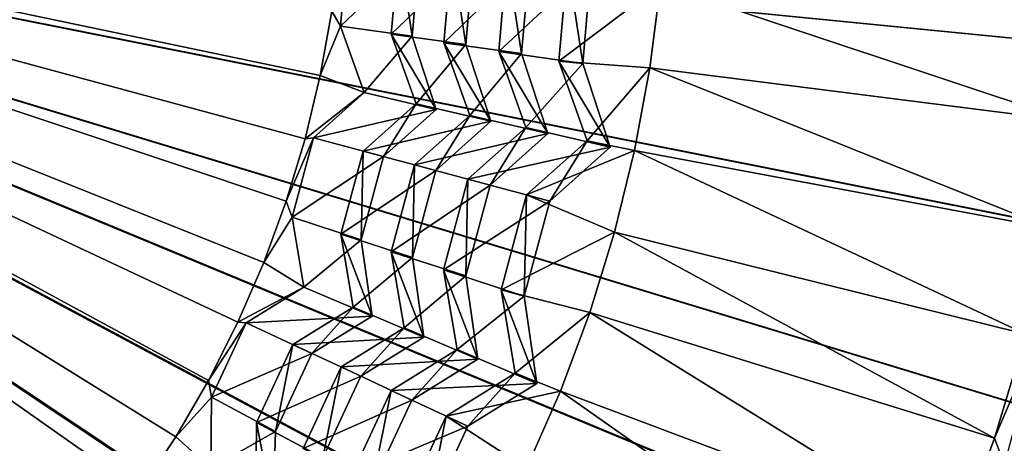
# Model space of a CAD drawing. Extents: x -3.87 to 3.87, y -3.87 to 3.87.
# Tile 56 of 115: x 0.35 to 0.79, y -0.26 to -0.07. Entities that reach past the tile are written whole.
import ezdxf

# ---------------------------------------------------------------- set-up
doc = ezdxf.new("R2010")
doc.units = 0
doc.layers.get('0').update_dxf_attribs({"linetype": 'CONTINUOUS'})

msp = doc.modelspace()

# ---------------------------------------------------------------- linework, layer by layer
for p in [(0.491671, -0.072608, 7.062775), (0.491671, -0.072608, 7.062775), (0.514341, -0.076262, 7.190904), (0.514341, -0.076262, 7.190904), (0.523649, -0.077076, 7.165197), (0.523649, -0.077076, 7.165197), (0.537767, -0.080037, 7.31746), (0.537767, -0.080037, 7.31746), (0.547496, -0.080888, 7.282725), (0.547496, -0.080888, 7.282725), (0.562158, -0.083967, 7.439179), (0.562158, -0.083967, 7.439179), (0.572324, -0.084857, 7.408542), (0.572324, -0.084857, 7.408542), (0.588902, -0.088277, 7.549808), (0.588902, -0.088277, 7.549808), (0.599547, -0.089208, 7.542948), (0.599547, -0.089208, 7.542948), (0.629485, -0.091263, 7.56318), (0.482727, -0.094558, 7.055645), (0.482727, -0.094558, 7.055645), (0.502185, -0.102238, 7.062775), (0.502185, -0.102238, 7.062775), (0.525334, -0.107243, 7.190904), (0.525334, -0.107243, 7.190904), (0.53436, -0.109662, 7.165197), (0.53436, -0.109662, 7.165197), (0.549257, -0.112415, 7.31746), (0.549257, -0.112415, 7.31746), (0.55869, -0.114943, 7.282725), (0.55869, -0.114943, 7.282725), (0.574164, -0.1178, 7.439179), (0.574164, -0.1178, 7.439179), (0.479674, -0.12233, 7.062775), (0.479674, -0.12233, 7.062775), (0.58402, -0.120441, 7.408542), (0.584021, -0.120441, 7.408542), (0.475968, -0.122768, 7.055645), (0.475968, -0.122768, 7.055645), (0.601474, -0.123705, 7.549808), (0.601474, -0.123705, 7.549808), (0.611795, -0.12647, 7.542948), (0.611795, -0.12647, 7.542948), (0.501796, -0.128251, 7.190904), (0.501796, -0.128251, 7.190904), (0.510822, -0.13067, 7.165197), (0.510822, -0.13067, 7.165197), (0.622669, -0.128014, 7.563182), (0.524657, -0.13437, 7.317459), (0.524657, -0.13437, 7.317459), (0.53409, -0.136898, 7.282723), (0.53409, -0.136898, 7.282723), (0.548459, -0.140741, 7.439177), (0.548459, -0.140741, 7.439177), (0.558316, -0.143382, 7.40854), (0.558316, -0.143382, 7.40854), (0.574558, -0.147727, 7.549808), (0.574558, -0.147727, 7.549808), (0.46758, -0.150537, 7.055645), (0.46758, -0.150537, 7.055645), (0.584879, -0.150492, 7.542948), (0.584879, -0.150492, 7.542948), (0.4702, -0.157688, 7.062775), (0.4702, -0.157688, 7.062775), (0.49189, -0.165222, 7.190904), (0.49189, -0.165222, 7.190904), (0.613728, -0.164307, 7.563182), (0.500916, -0.167641, 7.165197), (0.500916, -0.167641, 7.165197), (0.514304, -0.173008, 7.317459), (0.514304, -0.173008, 7.317459), (0.457592, -0.177772, 7.055645), (0.457592, -0.177772, 7.055645), (0.523737, -0.175536, 7.282723), (0.523737, -0.175536, 7.282723), (0.537641, -0.181115, 7.439177), (0.537641, -0.181115, 7.439177), (0.547498, -0.183756, 7.40854), (0.547498, -0.183756, 7.40854), (0.475409, -0.188693, 7.062775), (0.475409, -0.188693, 7.062775), (0.56323, -0.190003, 7.549808), (0.56323, -0.190003, 7.549808), (0.573551, -0.192769, 7.542948), (0.573551, -0.192769, 7.542948), (0.497337, -0.197642, 7.190904), (0.497337, -0.197642, 7.190904), (0.505805, -0.201591, 7.165197), (0.505805, -0.201591, 7.165197), (0.602691, -0.200018, 7.563182), (0.446037, -0.20438, 7.055645), (0.446037, -0.20438, 7.055645), (0.449751, -0.20457, 7.062774), (0.449751, -0.20457, 7.062774), (0.519997, -0.20689, 7.317459), (0.519997, -0.20689, 7.317459), (0.470508, -0.214244, 7.190903), (0.470508, -0.214244, 7.190903), (0.528847, -0.211017, 7.282723), (0.528847, -0.211017, 7.282723), (0.478977, -0.218193, 7.165197), (0.478977, -0.218193, 7.165197), (0.54359, -0.216518, 7.439177), (0.54359, -0.216518, 7.439177), (0.552838, -0.220831, 7.40854), (0.552838, -0.220831, 7.40854), (0.491959, -0.22424, 7.317459), (0.491959, -0.22424, 7.317459), (0.569458, -0.227076, 7.549808), (0.569458, -0.227076, 7.549808), (0.432954, -0.230271, 7.055645), (0.432954, -0.230271, 7.055645), (0.500809, -0.228367, 7.282723), (0.500809, -0.228367, 7.282723), (0.579142, -0.231591, 7.542948), (0.579142, -0.231591, 7.542948), (0.514292, -0.234647, 7.439177), (0.514292, -0.234647, 7.439177), (0.589597, -0.235028, 7.563182), (0.434281, -0.237746, 7.062774), (0.434281, -0.237746, 7.062774), (0.52354, -0.23896, 7.40854), (0.52354, -0.23896, 7.40854), (0.454332, -0.248933, 7.190903), (0.454332, -0.248933, 7.190903), (0.53878, -0.246059, 7.549808), (0.53878, -0.246059, 7.549808), (0.462801, -0.252882, 7.165197), (0.462801, -0.252882, 7.165197), (0.548464, -0.250575, 7.542946), (0.548464, -0.250575, 7.542946), (0.418388, -0.255357, 7.055645), (0.418389, -0.255357, 7.055645), (0.782933, -0.255887, 7.560872)]:
    msp.add_point(p)
for points in [[(0.482727, -0.094558, 7.055645), (0.487834, -0.066002, 7.055645), (-0.005412, 0.007484, 7.055641)], [(0.475968, -0.122768, 7.055645), (0.482727, -0.094558, 7.055645), (-0.005412, 0.007484, 7.055641)], [(0.46758, -0.150537, 7.055645), (0.475968, -0.122768, 7.055645), (-0.005412, 0.007484, 7.055641)], [(0.446037, -0.20438, 7.055645), (0.457592, -0.177772, 7.055645), (-0.005412, 0.007484, 7.055641)], [(0.34635, -0.346008, 7.055645), (0.366308, -0.324957, 7.055645), (-0.005412, 0.007484, 7.055641)], [(0.418389, -0.255357, 7.055645), (0.432954, -0.230271, 7.055645), (-0.005412, 0.007484, 7.055641)], [(0.402389, -0.279555, 7.055645), (0.418389, -0.255357, 7.055645), (-0.005412, 0.007484, 7.055641)], [(0.385009, -0.30278, 7.055645), (0.402389, -0.279555, 7.055645), (-0.005412, 0.007484, 7.055641)], [(0.366308, -0.324957, 7.055645), (0.385009, -0.30278, 7.055645), (-0.005412, 0.007484, 7.055641)], [(0.432954, -0.230271, 7.055645), (0.446037, -0.20438, 7.055645), (-0.005412, 0.007484, 7.055641)], [(0.457592, -0.177772, 7.055645), (0.46758, -0.150537, 7.055645), (-0.005412, 0.007484, 7.055641)], [(1.013763, -0.099937, 4.64179), (-0.000926, 0.000001, 4.641794), (1.018684, 0.000002, 4.64179)], [(0.720048, -0.720973, 4.64179), (-0.000926, 0.000001, 4.641794), (0.787235, -0.646825, 4.64179)], [(0.295048, -0.975695, 4.64179), (-0.000926, 0.000001, 4.641794), (0.389262, -0.941997, 4.64179)], [(0.89828, -0.480634, 4.64179), (-0.000926, 0.000001, 4.641794), (0.941072, -0.390187, 4.64179)], [(0.846849, -0.566464, 4.64179), (-0.000926, 0.000001, 4.641794), (0.89828, -0.480634, 4.64179)], [(0.47971, -0.899205, 4.64179), (-0.000926, 0.000001, 4.641794), (0.565539, -0.847775, 4.64179)], [(0.974769, -0.295972, 4.64179), (-0.000926, 0.000001, 4.641794), (0.999093, -0.198915, 4.64179)], [(0.389262, -0.941997, 4.64179), (-0.000926, 0.000001, 4.641794), (0.47971, -0.899205, 4.64179)], [(0.941072, -0.390187, 4.64179), (-0.000926, 0.000001, 4.641794), (0.974769, -0.295972, 4.64179)], [(0.645901, -0.78816, 4.64179), (-0.000926, 0.000001, 4.641794), (0.720048, -0.720973, 4.64179)], [(0.565539, -0.847775, 4.64179), (-0.000926, 0.000001, 4.641794), (0.645901, -0.78816, 4.64179)], [(0.999093, -0.198915, 4.64179), (-0.000926, 0.000001, 4.641794), (1.013763, -0.099937, 4.64179)], [(0.787235, -0.646825, 4.64179), (-0.000926, 0.000001, 4.641794), (0.846849, -0.566464, 4.64179)], [(1.685208, -0.335207, 8.640915), (1.718223, 0.000002, 8.640915), (0, 0, 8.640915)], [(1.42865, -0.954593, 8.640915), (1.587431, -0.657534, 8.640915), (0, 0, 8.640915)], [(0.954594, -1.42865, 8.640915), (1.214968, -1.214966, 8.640915), (0, 0, 8.640915)], [(0.335209, -1.685207, 8.640915), (0.657536, -1.587431, 8.640915), (0, 0, 8.640915)], [(1.587431, -0.657534, 8.640915), (1.685208, -0.335207, 8.640915), (0, 0, 8.640915)], [(1.214968, -1.214966, 8.640915), (1.42865, -0.954593, 8.640915), (0, 0, 8.640915)], [(0.657536, -1.587431, 8.640915), (0.954594, -1.42865, 8.640915), (0, 0, 8.640915)], [(3.065275, -0.3019, 4.599773), (3.080143, 0.000003, 4.599773), (0.000004, 0, 4.599773)], [(2.177992, -2.177986, 4.599773), (2.380957, -1.953995, 4.599773), (0.000004, 0, 4.599773)], [(0.894112, -2.947474, 4.599773), (1.178724, -2.845676, 4.599773), (0.000004, 0, 4.599773)], [(2.716413, -1.451949, 4.599773), (2.845682, -1.178716, 4.599773), (0.000004, 0, 4.599773)], [(0.60091, -3.020955, 4.599773), (0.894112, -2.947474, 4.599773), (0.000004, 0, 4.599773)], [(2.561047, -1.711232, 4.599773), (2.716413, -1.451949, 4.599773), (0.000004, 0, 4.599773)], [(1.451956, -2.716408, 4.599773), (1.711239, -2.561041, 4.599773), (0.000004, 0, 4.599773)], [(2.947479, -0.894104, 4.599773), (3.020959, -0.600903, 4.599773), (0.000004, 0, 4.599773)], [(1.178724, -2.845676, 4.599773), (1.451956, -2.716408, 4.599773), (0.000004, 0, 4.599773)], [(2.845682, -1.178716, 4.599773), (2.947479, -0.894104, 4.599773), (0.000004, 0, 4.599773)], [(1.954002, -2.380951, 4.599773), (2.177992, -2.177986, 4.599773), (0.000004, 0, 4.599773)], [(1.711239, -2.561041, 4.599773), (1.954002, -2.380951, 4.599773), (0.000004, 0, 4.599773)], [(0.301908, -3.065271, 4.599773), (0.60091, -3.020955, 4.599773), (0.000004, 0, 4.599773)], [(3.020959, -0.600903, 4.599773), (3.065275, -0.3019, 4.599773), (0.000004, 0, 4.599773)], [(2.380957, -1.953995, 4.599773), (2.561047, -1.711232, 4.599773), (0.000004, 0, 4.599773)], [(0.487834, -0.066002, 7.055645), (0.491671, -0.072608, 7.062775), (0.494861, -0.036142, 7.062775)], [(0.491671, -0.072608, 7.062775), (0.526985, -0.038946, 7.165197), (0.494861, -0.036142, 7.062775)], [(0.491671, -0.072608, 7.062775), (0.523649, -0.077076, 7.165197), (0.526985, -0.038946, 7.165197)], [(0.514341, -0.076262, 7.190904), (0.550982, -0.041039, 7.282725), (0.517676, -0.038132, 7.190904)], [(0.523649, -0.077076, 7.165197), (0.514341, -0.076262, 7.190904), (0.517677, -0.038132, 7.190904)], [(0.523649, -0.077076, 7.165197), (0.517677, -0.038132, 7.190904), (0.526985, -0.038946, 7.165197)], [(0.514341, -0.076262, 7.190904), (0.547496, -0.080888, 7.282725), (0.550982, -0.041039, 7.282725)], [(0.537767, -0.080037, 7.31746), (0.575967, -0.043218, 7.408542), (0.541254, -0.040188, 7.31746)], [(0.547496, -0.080888, 7.282725), (0.537767, -0.080037, 7.31746), (0.541254, -0.040188, 7.31746)], [(0.537767, -0.080037, 7.31746), (0.572324, -0.084857, 7.408542), (0.575967, -0.043218, 7.408542)], [(0.547496, -0.080888, 7.282725), (0.541254, -0.040188, 7.31746), (0.550982, -0.041039, 7.282725)], [(0.562158, -0.083967, 7.439179), (0.603361, -0.045607, 7.542948), (0.565801, -0.042329, 7.439179)], [(0.572324, -0.084857, 7.408542), (0.562158, -0.083967, 7.439179), (0.565801, -0.042329, 7.439179)], [(0.572324, -0.084857, 7.408542), (0.565801, -0.042329, 7.439179), (0.575967, -0.043218, 7.408542)], [(0.562158, -0.083967, 7.439179), (0.599547, -0.089208, 7.542948), (0.603361, -0.045607, 7.542948)], [(0.588902, -0.088277, 7.549808), (0.634153, -0.054178, 7.56318), (0.592717, -0.044676, 7.549808)], [(0.599547, -0.089208, 7.542948), (0.588902, -0.088277, 7.549808), (0.592717, -0.044676, 7.549808)], [(0.599547, -0.089208, 7.542948), (0.592717, -0.044676, 7.549808), (0.603361, -0.045607, 7.542948)], [(0.588902, -0.088277, 7.549808), (0.629485, -0.091263, 7.56318), (0.634153, -0.054178, 7.56318)], [(0.634153, -0.054178, 7.56318), (0.629485, -0.091263, 7.56318), (0.81669, -0.114995, 7.56087)], [(0.634153, -0.054178, 7.56318), (0.81669, -0.114995, 7.56087), (0.822421, -0.066988, 7.56087)], [(0.482727, -0.094558, 7.055645), (0.491671, -0.072608, 7.062775), (0.487834, -0.066002, 7.055645)], [(0.482727, -0.094558, 7.055645), (0.502185, -0.102238, 7.062775), (0.491671, -0.072608, 7.062775)], [(0.502185, -0.102238, 7.062775), (0.523649, -0.077076, 7.165197), (0.491671, -0.072608, 7.062775)], [(0.502185, -0.102238, 7.062775), (0.53436, -0.109662, 7.165197), (0.523649, -0.077076, 7.165197)], [(0.525334, -0.107243, 7.190904), (0.547496, -0.080888, 7.282725), (0.514341, -0.076262, 7.190904)], [(0.53436, -0.109662, 7.165197), (0.525334, -0.107243, 7.190904), (0.514341, -0.076262, 7.190904)], [(0.53436, -0.109662, 7.165197), (0.514341, -0.076262, 7.190904), (0.523649, -0.077076, 7.165197)], [(0.525334, -0.107243, 7.190904), (0.55869, -0.114943, 7.282725), (0.547496, -0.080888, 7.282725)], [(0.549257, -0.112415, 7.31746), (0.572324, -0.084857, 7.408542), (0.537767, -0.080037, 7.31746)], [(0.55869, -0.114943, 7.282725), (0.549257, -0.112415, 7.31746), (0.537767, -0.080037, 7.31746)], [(0.55869, -0.114943, 7.282725), (0.537767, -0.080037, 7.31746), (0.547496, -0.080888, 7.282725)], [(0.549257, -0.112415, 7.31746), (0.584021, -0.120441, 7.408542), (0.572324, -0.084857, 7.408542)], [(0.574164, -0.1178, 7.439179), (0.599547, -0.089208, 7.542948), (0.562158, -0.083967, 7.439179)], [(0.58402, -0.120441, 7.408542), (0.574164, -0.1178, 7.439179), (0.562158, -0.083967, 7.439179)], [(0.58402, -0.120441, 7.408542), (0.562158, -0.083967, 7.439179), (0.572324, -0.084857, 7.408542)], [(0.574164, -0.1178, 7.439179), (0.611795, -0.12647, 7.542948), (0.599547, -0.089208, 7.542948)], [(0.601474, -0.123705, 7.549808), (0.629485, -0.091263, 7.56318), (0.588902, -0.088277, 7.549808)], [(0.611795, -0.12647, 7.542948), (0.601474, -0.123705, 7.549808), (0.588902, -0.088277, 7.549808)], [(0.611795, -0.12647, 7.542948), (0.588902, -0.088277, 7.549808), (0.599547, -0.089208, 7.542948)], [(0.601474, -0.123705, 7.549808), (0.622669, -0.128014, 7.563182), (0.629485, -0.091263, 7.56318)], [(0.629485, -0.091263, 7.56318), (0.622669, -0.128014, 7.563182), (0.808178, -0.162587, 7.56087)], [(0.629485, -0.091263, 7.56318), (0.808178, -0.162587, 7.56087), (0.81669, -0.114995, 7.56087)], [(0.475968, -0.122768, 7.055645), (0.502185, -0.102238, 7.062775), (0.482727, -0.094558, 7.055645)], [(0.475968, -0.122768, 7.055645), (0.479674, -0.12233, 7.062775), (0.502185, -0.102238, 7.062775)], [(0.479674, -0.12233, 7.062775), (0.53436, -0.109662, 7.165197), (0.502185, -0.102238, 7.062775)], [(0.501796, -0.128251, 7.190904), (0.55869, -0.114943, 7.282725), (0.525334, -0.107243, 7.190904)], [(0.510822, -0.13067, 7.165197), (0.501796, -0.128251, 7.190904), (0.525334, -0.107243, 7.190904)], [(0.510822, -0.13067, 7.165197), (0.525334, -0.107243, 7.190904), (0.53436, -0.109662, 7.165197)], [(0.479674, -0.12233, 7.062775), (0.510822, -0.13067, 7.165197), (0.53436, -0.109662, 7.165197)], [(0.524657, -0.13437, 7.317459), (0.584021, -0.120441, 7.408542), (0.549257, -0.112415, 7.31746)], [(0.53409, -0.136898, 7.282723), (0.524657, -0.13437, 7.317459), (0.549257, -0.112415, 7.31746)], [(0.53409, -0.136898, 7.282723), (0.549257, -0.112415, 7.31746), (0.55869, -0.114943, 7.282725)], [(0.501796, -0.128251, 7.190904), (0.53409, -0.136898, 7.282723), (0.55869, -0.114943, 7.282725)], [(0.548459, -0.140741, 7.439177), (0.611795, -0.12647, 7.542948), (0.574164, -0.1178, 7.439179)], [(0.558316, -0.143382, 7.40854), (0.548459, -0.140741, 7.439177), (0.574164, -0.1178, 7.439179)], [(0.558316, -0.143382, 7.40854), (0.574164, -0.1178, 7.439179), (0.58402, -0.120441, 7.408542)], [(0.46758, -0.150537, 7.055645), (0.4702, -0.157688, 7.062775), (0.479674, -0.12233, 7.062775)], [(0.46758, -0.150537, 7.055645), (0.479674, -0.12233, 7.062775), (0.475968, -0.122768, 7.055645)], [(0.4702, -0.157688, 7.062775), (0.510822, -0.13067, 7.165197), (0.479674, -0.12233, 7.062775)], [(0.524657, -0.13437, 7.317459), (0.558316, -0.143382, 7.40854), (0.584021, -0.120441, 7.408542)], [(0.548459, -0.140741, 7.439177), (0.584879, -0.150492, 7.542948), (0.611795, -0.12647, 7.542948)], [(0.574558, -0.147727, 7.549808), (0.622669, -0.128014, 7.563182), (0.601474, -0.123705, 7.549808)], [(0.584879, -0.150492, 7.542948), (0.574558, -0.147727, 7.549808), (0.601474, -0.123705, 7.549808)], [(0.584879, -0.150492, 7.542948), (0.601474, -0.123705, 7.549808), (0.611795, -0.12647, 7.542948)], [(0.4702, -0.157688, 7.062775), (0.500916, -0.167641, 7.165197), (0.510822, -0.13067, 7.165197)], [(0.49189, -0.165222, 7.190904), (0.53409, -0.136898, 7.282723), (0.501796, -0.128251, 7.190904)], [(0.500916, -0.167641, 7.165197), (0.49189, -0.165222, 7.190904), (0.501796, -0.128251, 7.190904)], [(0.500916, -0.167641, 7.165197), (0.501796, -0.128251, 7.190904), (0.510822, -0.13067, 7.165197)], [(0.574558, -0.147727, 7.549808), (0.613728, -0.164307, 7.563182), (0.622669, -0.128014, 7.563182)], [(0.796913, -0.209604, 7.56087), (0.622669, -0.128014, 7.563182), (0.613728, -0.164307, 7.563182)], [(0.622669, -0.128014, 7.563182), (0.796913, -0.209604, 7.56087), (0.808178, -0.162587, 7.56087)], [(0.514304, -0.173008, 7.317459), (0.558316, -0.143382, 7.40854), (0.524657, -0.13437, 7.317459)], [(0.523737, -0.175536, 7.282723), (0.514304, -0.173008, 7.317459), (0.524657, -0.13437, 7.317459)], [(0.523737, -0.175536, 7.282723), (0.524657, -0.13437, 7.317459), (0.53409, -0.136898, 7.282723)], [(0.49189, -0.165222, 7.190904), (0.523737, -0.175536, 7.282723), (0.53409, -0.136898, 7.282723)], [(0.514304, -0.173008, 7.317459), (0.547498, -0.183756, 7.40854), (0.558316, -0.143382, 7.40854)], [(0.537641, -0.181115, 7.439177), (0.584879, -0.150492, 7.542948), (0.548459, -0.140741, 7.439177)], [(0.547498, -0.183756, 7.40854), (0.537641, -0.181115, 7.439177), (0.548459, -0.140741, 7.439177)], [(0.547498, -0.183756, 7.40854), (0.548459, -0.140741, 7.439177), (0.558316, -0.143382, 7.40854)], [(0.56323, -0.190003, 7.549808), (0.613728, -0.164307, 7.563182), (0.574558, -0.147727, 7.549808)], [(0.573551, -0.192769, 7.542948), (0.56323, -0.190003, 7.549808), (0.574558, -0.147727, 7.549808)], [(0.573551, -0.192769, 7.542948), (0.574558, -0.147727, 7.549808), (0.584879, -0.150492, 7.542948)], [(0.457592, -0.177772, 7.055645), (0.4702, -0.157688, 7.062775), (0.46758, -0.150537, 7.055645)], [(0.537641, -0.181115, 7.439177), (0.573551, -0.192769, 7.542948), (0.584879, -0.150492, 7.542948)], [(0.457592, -0.177772, 7.055645), (0.475409, -0.188693, 7.062775), (0.4702, -0.157688, 7.062775)], [(0.475409, -0.188693, 7.062775), (0.500916, -0.167641, 7.165197), (0.4702, -0.157688, 7.062775)], [(0.497337, -0.197642, 7.190904), (0.523737, -0.175536, 7.282723), (0.49189, -0.165222, 7.190904)], [(0.505805, -0.201591, 7.165197), (0.497337, -0.197642, 7.190904), (0.49189, -0.165222, 7.190904)], [(0.505805, -0.201591, 7.165197), (0.49189, -0.165222, 7.190904), (0.500916, -0.167641, 7.165197)], [(0.56323, -0.190003, 7.549808), (0.602691, -0.200018, 7.563182), (0.613728, -0.164307, 7.563182)], [(0.782933, -0.255887, 7.560872), (0.613728, -0.164307, 7.563182), (0.602691, -0.200018, 7.563182)], [(0.782933, -0.255887, 7.560872), (0.796913, -0.209604, 7.56087), (0.613728, -0.164307, 7.563182)], [(0.475409, -0.188693, 7.062775), (0.505805, -0.201591, 7.165197), (0.500916, -0.167641, 7.165197)], [(0.519997, -0.20689, 7.317459), (0.547498, -0.183756, 7.40854), (0.514304, -0.173008, 7.317459)], [(0.528847, -0.211017, 7.282723), (0.519997, -0.20689, 7.317459), (0.514304, -0.173008, 7.317459)], [(0.528847, -0.211017, 7.282723), (0.514304, -0.173008, 7.317459), (0.523737, -0.175536, 7.282723)], [(0.446037, -0.20438, 7.055645), (0.475409, -0.188693, 7.062775), (0.457592, -0.177772, 7.055645)], [(0.497337, -0.197642, 7.190904), (0.528847, -0.211017, 7.282723), (0.523737, -0.175536, 7.282723)], [(0.519997, -0.20689, 7.317459), (0.552838, -0.220831, 7.40854), (0.547498, -0.183756, 7.40854)], [(0.54359, -0.216518, 7.439177), (0.573551, -0.192769, 7.542948), (0.537641, -0.181115, 7.439177)], [(0.552838, -0.220831, 7.40854), (0.54359, -0.216518, 7.439177), (0.537641, -0.181115, 7.439177)], [(0.552838, -0.220831, 7.40854), (0.537641, -0.181115, 7.439177), (0.547498, -0.183756, 7.40854)], [(0.446037, -0.20438, 7.055645), (0.449751, -0.20457, 7.062774), (0.475409, -0.188693, 7.062775)], [(0.449751, -0.20457, 7.062774), (0.505805, -0.201591, 7.165197), (0.475409, -0.188693, 7.062775)], [(0.54359, -0.216518, 7.439177), (0.579142, -0.231591, 7.542948), (0.573551, -0.192769, 7.542948)], [(0.569458, -0.227076, 7.549808), (0.602691, -0.200018, 7.563182), (0.56323, -0.190003, 7.549808)], [(0.579142, -0.231591, 7.542948), (0.569458, -0.227076, 7.549808), (0.56323, -0.190003, 7.549808)], [(0.579142, -0.231591, 7.542948), (0.56323, -0.190003, 7.549808), (0.573551, -0.192769, 7.542948)], [(0.449751, -0.20457, 7.062774), (0.478977, -0.218193, 7.165197), (0.505805, -0.201591, 7.165197)], [(0.470508, -0.214244, 7.190903), (0.528847, -0.211017, 7.282723), (0.497337, -0.197642, 7.190904)], [(0.478977, -0.218193, 7.165197), (0.470508, -0.214244, 7.190903), (0.497337, -0.197642, 7.190904)], [(0.478977, -0.218193, 7.165197), (0.497337, -0.197642, 7.190904), (0.505805, -0.201591, 7.165197)], [(0.569458, -0.227076, 7.549808), (0.589597, -0.235028, 7.563182), (0.602691, -0.200018, 7.563182)], [(0.766286, -0.301278, 7.560872), (0.602691, -0.200018, 7.563182), (0.589597, -0.235028, 7.563182)], [(0.766286, -0.301278, 7.560872), (0.782933, -0.255887, 7.560872), (0.602691, -0.200018, 7.563182)], [(0.432954, -0.230271, 7.055645), (0.449751, -0.20457, 7.062774), (0.446037, -0.20438, 7.055645)], [(0.432954, -0.230271, 7.055645), (0.434281, -0.237746, 7.062774), (0.449751, -0.20457, 7.062774)], [(0.434281, -0.237746, 7.062774), (0.478977, -0.218193, 7.165197), (0.449751, -0.20457, 7.062774)], [(0.491959, -0.22424, 7.317459), (0.552838, -0.220831, 7.40854), (0.519997, -0.20689, 7.317459)], [(0.500809, -0.228367, 7.282723), (0.491959, -0.22424, 7.317459), (0.519997, -0.20689, 7.317459)], [(0.500809, -0.228367, 7.282723), (0.519997, -0.20689, 7.317459), (0.528847, -0.211017, 7.282723)], [(0.782933, -0.255887, 7.560872), (0.787299, -0.267805, 7.568027), (0.80309, -0.208874, 7.568027)], [(0.782933, -0.255887, 7.560872), (0.80309, -0.208874, 7.568027), (0.796913, -0.209604, 7.56087)], [(0.454332, -0.248933, 7.190903), (0.500809, -0.228367, 7.282723), (0.470508, -0.214244, 7.190903)], [(0.462801, -0.252882, 7.165197), (0.454332, -0.248933, 7.190903), (0.470508, -0.214244, 7.190903)], [(0.462801, -0.252882, 7.165197), (0.470508, -0.214244, 7.190903), (0.478977, -0.218193, 7.165197)], [(0.470508, -0.214244, 7.190903), (0.500809, -0.228367, 7.282723), (0.528847, -0.211017, 7.282723)], [(0.434281, -0.237746, 7.062774), (0.462801, -0.252882, 7.165197), (0.478977, -0.218193, 7.165197)], [(0.514292, -0.234647, 7.439177), (0.579142, -0.231591, 7.542948), (0.54359, -0.216518, 7.439177)], [(0.52354, -0.23896, 7.40854), (0.514292, -0.234647, 7.439177), (0.54359, -0.216518, 7.439177)], [(0.52354, -0.23896, 7.40854), (0.54359, -0.216518, 7.439177), (0.552838, -0.220831, 7.40854)], [(0.491959, -0.22424, 7.317459), (0.52354, -0.23896, 7.40854), (0.552838, -0.220831, 7.40854)], [(0.475053, -0.260493, 7.317459), (0.52354, -0.23896, 7.40854), (0.491959, -0.22424, 7.317459)], [(0.483904, -0.26462, 7.282723), (0.475053, -0.260493, 7.317459), (0.491959, -0.22424, 7.317459)], [(0.483904, -0.26462, 7.282723), (0.491959, -0.22424, 7.317459), (0.500809, -0.228367, 7.282723)], [(0.53878, -0.246059, 7.549808), (0.589597, -0.235028, 7.563182), (0.569458, -0.227076, 7.549808)], [(0.548464, -0.250575, 7.542946), (0.53878, -0.246059, 7.549808), (0.569458, -0.227076, 7.549808)], [(0.548464, -0.250575, 7.542946), (0.569458, -0.227076, 7.549808), (0.579142, -0.231591, 7.542948)], [(0.418388, -0.255357, 7.055645), (0.434281, -0.237746, 7.062774), (0.432954, -0.230271, 7.055645)], [(0.454332, -0.248933, 7.190903), (0.483904, -0.26462, 7.282723), (0.500809, -0.228367, 7.282723)], [(0.514292, -0.234647, 7.439177), (0.548464, -0.250575, 7.542946), (0.579142, -0.231591, 7.542948)], [(0.496628, -0.272529, 7.439177), (0.548464, -0.250575, 7.542946), (0.514292, -0.234647, 7.439177)], [(0.505876, -0.276842, 7.40854), (0.496628, -0.272529, 7.439177), (0.514292, -0.234647, 7.439177)], [(0.505876, -0.276842, 7.40854), (0.514292, -0.234647, 7.439177), (0.52354, -0.23896, 7.40854)], [(0.53878, -0.246059, 7.549808), (0.574489, -0.269216, 7.563182), (0.589597, -0.235028, 7.563182)], [(0.747028, -0.345624, 7.560872), (0.589597, -0.235028, 7.563182), (0.574489, -0.269216, 7.563182)], [(0.747028, -0.345624, 7.560872), (0.766286, -0.301278, 7.560872), (0.589597, -0.235028, 7.563182)], [(0.418388, -0.255357, 7.055645), (0.434027, -0.269185, 7.062774), (0.434281, -0.237746, 7.062774)], [(0.434027, -0.269185, 7.062774), (0.462801, -0.252882, 7.165197), (0.434281, -0.237746, 7.062774)], [(0.475053, -0.260493, 7.317459), (0.505876, -0.276842, 7.40854), (0.52354, -0.23896, 7.40854)], [(0.454067, -0.281806, 7.190903), (0.483904, -0.26462, 7.282723), (0.454332, -0.248933, 7.190903)], [(0.461721, -0.287166, 7.165197), (0.454067, -0.281806, 7.190903), (0.454332, -0.248933, 7.190903)], [(0.461721, -0.287166, 7.165197), (0.454332, -0.248933, 7.190903), (0.462801, -0.252882, 7.165197)], [(0.520283, -0.285726, 7.549808), (0.574489, -0.269216, 7.563182), (0.53878, -0.246059, 7.549808)], [(0.529967, -0.290242, 7.542946), (0.520283, -0.285726, 7.549808), (0.53878, -0.246059, 7.549808)], [(0.529967, -0.290242, 7.542946), (0.53878, -0.246059, 7.549808), (0.548464, -0.250575, 7.542946)], [(0.434027, -0.269185, 7.062774), (0.461721, -0.287166, 7.165197), (0.462801, -0.252882, 7.165197)], [(0.496628, -0.272529, 7.439177), (0.529967, -0.290242, 7.542946), (0.548464, -0.250575, 7.542946)], [(0.402388, -0.279554, 7.055645), (0.434027, -0.269185, 7.062774), (0.418388, -0.255357, 7.055645)], [(0.766286, -0.301278, 7.560872), (0.787299, -0.267805, 7.568027), (0.782933, -0.255887, 7.560872)]]:
    msp.add_3dface(points)

doc.saveas('drawing.dxf')
